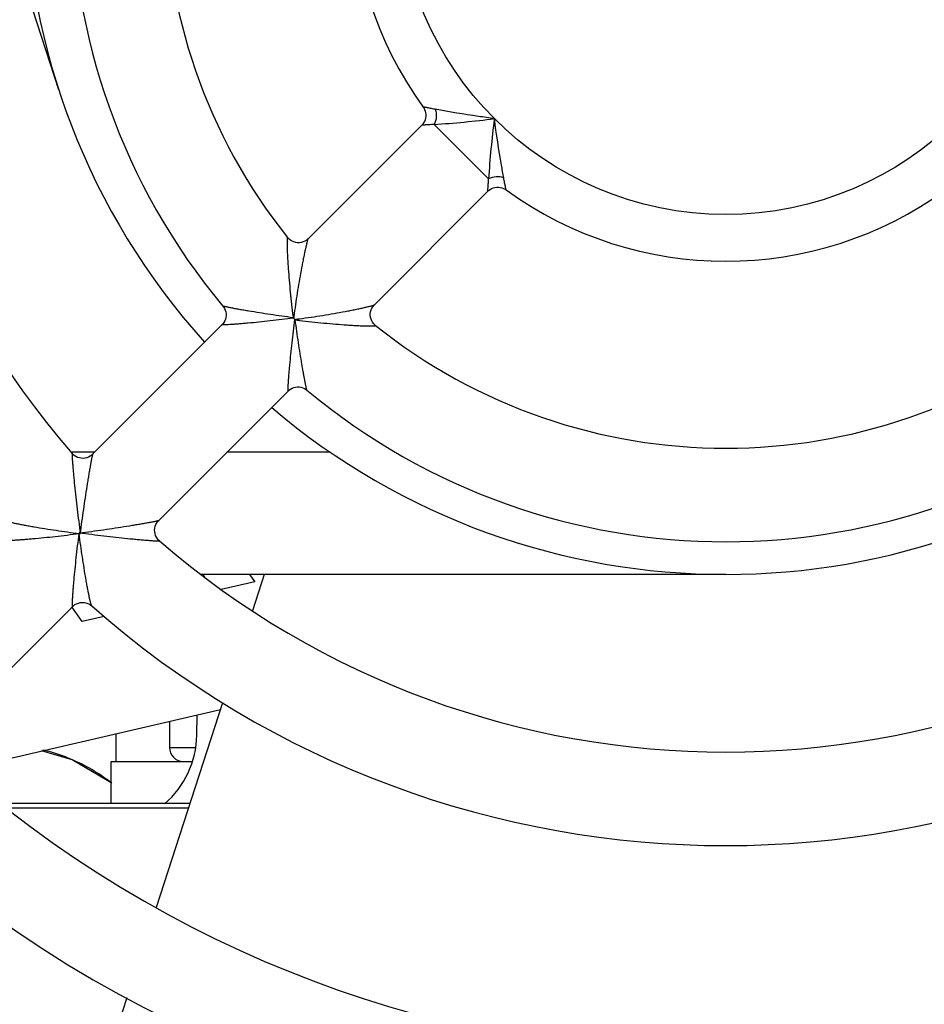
# Model space of a CAD drawing. Header units: millimetres. Extents: x 0 to 841, y 0 to 594.
# Tile 37 of 127: x 322 to 332, y 491 to 502. Entities that reach past the tile are written whole.
import ezdxf

# ---------------------------------------------------------------- set-up
doc = ezdxf.new("R2010")
doc.units = ezdxf.units.MM
doc.header["$LTSCALE"] = 46.255
doc.layers.get('0').update_dxf_attribs({"linetype": 'CONTINUOUS'})
doc.layers.add('DRAFTS', color=7, linetype='CONTINUOUS')
doc.layers.add('ROUNDS', color=7, linetype='CONTINUOUS')

msp = doc.modelspace()

# ---------------------------------------------------------------- linework, layer by layer
at = {"color": 7, "linetype": 'CONTINUOUS'}
for p, q in [((322.8333, 500.9303), (321.1856, 506.0014)), ((325.5003, 499.3391), (326.7144, 500.5533)), ((326.2074, 498.632), (327.4215, 499.8461)), ((323.194, 497.0329), (324.5781, 498.417)), ((323.9011, 496.3257), (325.2852, 497.7099)), ((323.2167, 497.0556), (322.9754, 497.0556)), ((325.7349, 497.0556), (324.6309, 497.0556)), ((323.0611, 496.1819), (323.0502, 496.1928)), ((329.9662, 495.748), (324.3539, 495.748)), ((324.8738, 495.748), (324.9289, 495.6706)), ((325.0305, 495.748), (324.9039, 495.3583)), ((324.9289, 495.6706), (324.5702, 495.5878)), ((321.5979, 494.0226), (322.9811, 495.4057)), ((323.0835, 495.2446), (322.9728, 495.3999)), ((323.3175, 495.2986), (323.0835, 495.2446)), ((324.5845, 494.3752), (323.8729, 492.185)), ((321.7746, 493.6595), (324.561, 494.3028)), ((324.3084, 494.0305), (324.3121, 494.2453)), ((324.0162, 494.177), (324.0162, 493.898)), ((322.9759, 493.7665), (322.6464, 493.8608)), ((323.3912, 493.5207), (322.9759, 493.7665)), ((323.559, 491.219), (323.4661, 490.9332))]:
    msp.add_line(p, q, dxfattribs=at)
for centre, radius, start, end in [((329.9662, 503.098), 9.25, 139.09255, 220.90744), ((329.9662, 503.248), 7.5, 139.64669, 221.98656), ((329.9662, 503.098), 7, 140.21237, 219.7876), ((329.9662, 503.098), 6, 141.36055, 218.63943), ((329.9662, 503.098), 4, 144.01093, 215.98908), ((329.9662, 503.098), 4, 234.01093, 305.98908), ((329.9662, 503.098), 6, 231.36058, 308.63941), ((329.9662, 503.098), 7, 230.21237, 309.7876), ((329.9662, 503.248), 7.5, 229.64729, 310.35271), ((329.9662, 503.098), 9.25, 229.09216, 310.90784), ((329.9662, 503.098), 10.25, 228.5757, 311.42429), ((323.3085, 494.048), 1, 311.01406, 359), ((329.9662, 503.098), 12.5, 228.00926, 311.99074), ((322.2179, 492.0075), 1.9151, 70.99714, 76.55883), ((322.2145, 491.998), 1.9253, 63.25149, 70.99229), ((322.216, 492.0016), 1.9214, 56.16731, 63.24247), ((322.2114, 491.995), 1.9295, 51.92605, 56.1644), ((329.9662, 503.098), 13.5, 227.70917, 312.29083), ((329.9662, 503.248), 14.425, 227.41354, 312.58646)]:
    msp.add_arc(centre, radius, start, end, dxfattribs=at)
at = {"color": 9, "linetype": 'CONTINUOUS'}
for points, knots in [([(325.2796, 499.3516), (325.2793, 499.3519), (325.2788, 499.3526), (325.2774, 499.3522), (325.2768, 499.3507), (325.2761, 499.3486), (325.2755, 499.3455), (325.2747, 499.3396), (325.274, 499.3302), (325.2736, 499.3166), (325.2734, 499.3001), (325.2735, 499.2813), (325.2739, 499.2604), (325.2746, 499.2378), (325.2757, 499.2048), (325.2777, 499.1609), (325.2808, 499.1056), (325.2859, 499.0268), (325.2938, 498.9243), (325.3051, 498.7979), (325.3184, 498.6687), (325.3284, 498.582), (325.3337, 498.5384)], [0, 0, 0, 0, 0.0015053, 0.0026108, 0.0043413, 0.007087, 0.0109201, 0.0158387, 0.0288001, 0.0456043, 0.0657985, 0.0889232, 0.1145512, 0.1423062, 0.1718667, 0.2353603, 0.303363, 0.3747136, 0.5243982, 0.6801116, 0.8392604, 1, 1, 1, 1]), ([(325.5005, 499.3393), (325.4995, 499.3384), (325.4979, 499.3348), (325.4953, 499.3281), (325.4923, 499.3181), (325.4886, 499.3054), (325.4846, 499.2901), (325.4785, 499.2656), (325.4704, 499.2308), (325.4604, 499.185), (325.4499, 499.1348), (325.4393, 499.0815), (325.4249, 499.006), (325.4072, 498.9078), (325.387, 498.7869), (325.3679, 498.6633), (325.3561, 498.5801), (325.3504, 498.5383)], [0, 0, 0, 0, 0.0049443, 0.0139258, 0.0267653, 0.0431257, 0.0626137, 0.0848301, 0.1359886, 0.194099, 0.2573173, 0.3243297, 0.3942004, 0.539972, 0.690958, 0.8448588, 1, 1, 1, 1]), ([(325.3392, 498.4935), (325.2983, 498.4989), (325.217, 498.5101), (325.0965, 498.5276), (324.9796, 498.5455), (324.8854, 498.5609), (324.8138, 498.573), (324.7642, 498.5818), (324.7183, 498.5901), (324.6773, 498.5979), (324.6468, 498.6039), (324.6259, 498.6083), (324.6133, 498.6111), (324.603, 498.6135), (324.5952, 498.6154), (324.5904, 498.6171), (324.5877, 498.6178), (324.5872, 498.6185)], [0, 0, 0, 0, 0.1624275, 0.322729, 0.478817, 0.6276509, 0.6979521, 0.7644422, 0.8260225, 0.8812775, 0.9284265, 0.9483084, 0.9653514, 0.9792727, 0.9898115, 0.9967552, 1, 1, 1, 1]), ([(325.4065, 498.4821), (325.4483, 498.4878), (325.5315, 498.4996), (325.6552, 498.5187), (325.7761, 498.5389), (325.8742, 498.5566), (325.9497, 498.5711), (326.0031, 498.5817), (326.0532, 498.5921), (326.099, 498.6022), (326.1339, 498.6103), (326.1584, 498.6164), (326.1737, 498.6204), (326.1864, 498.624), (326.1963, 498.6271), (326.2031, 498.6297), (326.2066, 498.6313), (326.2076, 498.6322)], [0, 0, 0, 0, 0.1551412, 0.309042, 0.460028, 0.6057996, 0.6756702, 0.7426827, 0.805901, 0.8640114, 0.9151698, 0.9373862, 0.9568743, 0.9732347, 0.9860741, 0.9950556, 1, 1, 1, 1]), ([(325.3438, 498.4889), (325.3019, 498.4835), (325.2186, 498.4732), (325.0949, 498.4591), (324.9748, 498.4465), (324.8779, 498.4372), (324.8042, 498.4307), (324.7532, 498.4265), (324.7062, 498.4229), (324.6645, 498.4199), (324.6337, 498.418), (324.6128, 498.4169), (324.6005, 498.4164), (324.5907, 498.4161), (324.5846, 498.416), (324.5806, 498.4162), (324.5794, 498.4162), (324.5777, 498.4166), (324.578, 498.4168)], [0, 0, 0, 0, 0.16469, 0.3271311, 0.4851596, 0.6356099, 0.7065283, 0.7734393, 0.8351582, 0.8901399, 0.9364212, 0.9555783, 0.9716647, 0.9843752, 0.9934359, 0.9965291, 0.9986404, 1, 1, 1, 1]), ([(325.2851, 497.7097), (325.2848, 497.7095), (325.2844, 497.7112), (325.2844, 497.7124), (325.2842, 497.7163), (325.2844, 497.7225), (325.2846, 497.7323), (325.2852, 497.7445), (325.2862, 497.7654), (325.2882, 497.7963), (325.2911, 497.838), (325.2947, 497.8849), (325.299, 497.936), (325.3055, 498.0096), (325.3147, 498.1065), (325.3274, 498.2267), (325.3415, 498.3504), (325.3518, 498.4337), (325.3572, 498.4756)], [0, 0, 0, 0, 0.0013594, 0.0034706, 0.0065637, 0.0156242, 0.0283345, 0.0444208, 0.0635778, 0.109859, 0.1648407, 0.2265597, 0.2934707, 0.3643892, 0.5148397, 0.6728684, 0.8353097, 1, 1, 1, 1]), ([(325.4867, 497.7189), (325.4861, 497.7194), (325.4853, 497.7221), (325.4837, 497.727), (325.4817, 497.7348), (325.4793, 497.745), (325.4765, 497.7577), (325.4721, 497.7786), (325.4661, 497.8091), (325.4584, 497.8501), (325.45, 497.8959), (325.4413, 497.9456), (325.4291, 498.0172), (325.4138, 498.1114), (325.3958, 498.2283), (325.3783, 498.3488), (325.3672, 498.4301), (325.3618, 498.471)], [0, 0, 0, 0, 0.0032438, 0.0101866, 0.0207246, 0.0346451, 0.0516876, 0.0715692, 0.1187175, 0.1739724, 0.2355527, 0.302043, 0.3723446, 0.5211794, 0.6772685, 0.8375712, 1, 1, 1, 1]), ([(325.4066, 498.4654), (325.4502, 498.4601), (325.537, 498.4501), (325.6662, 498.4369), (325.7925, 498.4255), (325.8951, 498.4177), (325.9738, 498.4126), (326.0291, 498.4095), (326.0731, 498.4075), (326.106, 498.4063), (326.1287, 498.4057), (326.1496, 498.4053), (326.1684, 498.4052), (326.1848, 498.4053), (326.1984, 498.4058), (326.2079, 498.4064), (326.2138, 498.4072), (326.2169, 498.4078), (326.219, 498.4085), (326.2205, 498.4092), (326.2208, 498.4105), (326.2202, 498.411), (326.2199, 498.4113)], [0, 0, 0, 0, 0.1607388, 0.3198869, 0.4755995, 0.6252836, 0.6966339, 0.7646365, 0.8281301, 0.8576907, 0.8854458, 0.9110739, 0.934199, 0.9543935, 0.9711981, 0.9841602, 0.9890791, 0.9929126, 0.9956586, 0.9973894, 0.998495, 1, 1, 1, 1]), ([(322.9752, 497.0409), (322.9751, 497.041), (322.9745, 497.041), (322.9745, 497.0396), (322.9742, 497.038), (322.9741, 497.0351), (322.9741, 497.0315), (322.9742, 497.027), (322.9743, 497.0216), (322.9747, 497.0129), (322.9754, 497.0003), (322.9769, 496.9762), (322.9794, 496.9411), (322.9832, 496.8944), (322.9878, 496.8425), (322.993, 496.787), (323.0007, 496.708), (323.0115, 496.6051), (323.0257, 496.4784), (323.0411, 496.3487), (323.0521, 496.2616), (323.0578, 496.2178)], [0, 0, 0, 0, 0.0004997, 0.0016447, 0.0038779, 0.0072162, 0.0116399, 0.0171138, 0.023595, 0.0310341, 0.0485712, 0.0692874, 0.1185868, 0.1760061, 0.2393579, 0.3070867, 0.378093, 0.5269923, 0.6818619, 0.8401412, 1, 1, 1, 1]), ([(323.1942, 497.0331), (323.194, 497.0328), (323.1936, 497.0319), (323.1927, 497.0291), (323.1913, 497.0234), (323.1892, 497.0142), (323.1866, 497.0019), (323.1836, 496.9869), (323.1789, 496.9625), (323.1725, 496.9275), (323.1642, 496.8811), (323.1554, 496.8301), (323.1463, 496.7755), (323.1337, 496.6982), (323.1179, 496.5975), (323.0995, 496.4733), (323.0815, 496.3463), (323.0699, 496.2608), (323.0643, 496.2178)], [0, 0, 0, 0, 0.0011306, 0.0033231, 0.0108823, 0.0224824, 0.0377871, 0.0564013, 0.0779178, 0.1281438, 0.1858338, 0.249021, 0.3162933, 0.3866413, 0.5338234, 0.6866233, 0.8426003, 1, 1, 1, 1]), ([(323.0861, 496.1961), (323.129, 496.2017), (323.2145, 496.2132), (323.3416, 496.2312), (323.4657, 496.2497), (323.5664, 496.2655), (323.6438, 496.2781), (323.6983, 496.2872), (323.7494, 496.296), (323.7957, 496.3042), (323.8308, 496.3107), (323.8552, 496.3154), (323.8701, 496.3184), (323.8824, 496.3209), (323.8916, 496.323), (323.8974, 496.3244), (323.9002, 496.3254), (323.9011, 496.3257), (323.9013, 496.3259)], [0, 0, 0, 0, 0.1574004, 0.3133779, 0.4661784, 0.6133611, 0.6837094, 0.7509819, 0.8141693, 0.8718593, 0.9220848, 0.9436011, 0.962215, 0.9775192, 0.9891188, 0.9966774, 0.9988699, 1, 1, 1, 1]), ([(323.0502, 496.182), (323.0088, 496.1874), (322.9265, 496.1986), (322.8047, 496.2163), (322.6863, 496.2347), (322.5909, 496.2505), (322.5181, 496.2632), (322.4674, 496.2725), (322.4203, 496.2815), (322.3779, 496.2901), (322.346, 496.297), (322.3239, 496.3022), (322.3103, 496.3057), (322.299, 496.3088), (322.2902, 496.3116), (322.2843, 496.3139), (322.2811, 496.3155), (322.2803, 496.3164)], [0, 0, 0, 0, 0.1601786, 0.3182378, 0.4722331, 0.6193927, 0.6891473, 0.7553853, 0.8171037, 0.8729908, 0.921357, 0.942083, 0.9601226, 0.9751807, 0.9869768, 0.99528, 1, 1, 1, 1]), ([(323.0502, 496.182), (323.0075, 496.1765), (322.9226, 496.1659), (322.7967, 496.1514), (322.6746, 496.1385), (322.5762, 496.1291), (322.5014, 496.1225), (322.4496, 496.1184), (322.4019, 496.1149), (322.3653, 496.1126), (322.339, 496.1113), (322.3221, 496.1106), (322.3074, 496.1101), (322.2966, 496.11), (322.2892, 496.1101), (322.2848, 496.1102), (322.281, 496.1104), (322.2781, 496.1107), (322.2758, 496.1111), (322.2745, 496.1114), (322.2735, 496.1121), (322.2738, 496.1126), (322.2739, 496.1128)], [0, 0, 0, 0, 0.1654087, 0.3283254, 0.4866004, 0.6371213, 0.7080328, 0.7749197, 0.8365957, 0.8914942, 0.915787, 0.9375886, 0.9565769, 0.9724184, 0.9790566, 0.9847883, 0.9895794, 0.9934033, 0.9962423, 0.9981076, 0.9991165, 1, 1, 1, 1]), ([(322.9811, 495.4057), (322.9809, 495.4055), (322.9803, 495.4052), (322.9797, 495.4062), (322.9793, 495.4076), (322.9789, 495.4098), (322.9787, 495.4128), (322.9785, 495.4165), (322.9783, 495.421), (322.9783, 495.4283), (322.9784, 495.4391), (322.9788, 495.4539), (322.9795, 495.4708), (322.9809, 495.4971), (322.9832, 495.5337), (322.9866, 495.5813), (322.9908, 495.6331), (322.9973, 495.7079), (323.0067, 495.8063), (323.0197, 495.9285), (323.0342, 496.0544), (323.0447, 496.1392), (323.0502, 496.182)], [0, 0, 0, 0, 0.0008833, 0.0018923, 0.0037579, 0.0065973, 0.0104213, 0.0152128, 0.0209447, 0.0275831, 0.043425, 0.0624135, 0.0842153, 0.1085082, 0.1634069, 0.225083, 0.2919697, 0.362881, 0.5134014, 0.6716759, 0.834592, 1, 1, 1, 1]), ([(323.1847, 495.4121), (323.1837, 495.4129), (323.1821, 495.4161), (323.1798, 495.4221), (323.177, 495.4309), (323.1739, 495.4422), (323.1704, 495.4558), (323.1652, 495.4779), (323.1583, 495.5098), (323.1497, 495.5522), (323.1407, 495.5993), (323.1314, 495.6501), (323.1187, 495.7228), (323.1029, 495.8182), (323.0846, 495.9365), (323.0669, 496.0584), (323.0557, 496.1406), (323.0502, 496.182)], [0, 0, 0, 0, 0.0047667, 0.0131143, 0.0249493, 0.0400404, 0.058107, 0.078854, 0.1272477, 0.1831458, 0.2448631, 0.3110914, 0.38083, 0.5279447, 0.6818852, 0.8398842, 1, 1, 1, 1]), ([(323.0861, 496.1895), (323.1298, 496.1839), (323.217, 496.1729), (323.3466, 496.1574), (323.4733, 496.1432), (323.5762, 496.1325), (323.6552, 496.1247), (323.7108, 496.1195), (323.7626, 496.115), (323.8094, 496.1112), (323.8445, 496.1086), (323.8686, 496.1071), (323.8812, 496.1064), (323.8899, 496.1061), (323.8952, 496.1059), (323.8997, 496.1058), (323.9034, 496.1059), (323.9062, 496.1059), (323.9079, 496.1063), (323.9092, 496.1062), (323.9092, 496.1069), (323.9091, 496.107)], [0, 0, 0, 0, 0.1598566, 0.3181338, 0.4730015, 0.6218991, 0.6929048, 0.760633, 0.8239846, 0.8814043, 0.9307048, 0.9514219, 0.9689601, 0.9763999, 0.9828817, 0.9883566, 0.9927811, 0.9961204, 0.9983544, 0.9995005, 1, 1, 1, 1])]:
    msp.add_open_spline(points, degree=3, knots=knots, dxfattribs=at)
at = {"color": 7, "linetype": 'CONTINUOUS'}
msp.add_open_spline([(324.3985, 495.7108), (324.3917, 495.7231), (324.3852, 495.7354), (324.3793, 495.7477)], degree=3, dxfattribs=at)
at = {"layer": 'DRAFTS', "color": 7, "linetype": 'CONTINUOUS'}
msp.add_line((323.4427, 494.0446), (323.4427, 493.748), dxfattribs=at)
at = {"layer": 'ROUNDS', "color": 9, "linetype": 'CONTINUOUS'}
for p, q in [((326.8464, 500.5609), (327.4292, 499.9782)), ((323.0578, 496.2178), (323.0611, 496.1928)), ((323.0643, 496.2178), (323.0611, 496.1928)), ((323.0611, 496.1928), (323.0861, 496.1961)), ((323.0611, 496.1928), (323.0861, 496.1895)), ((324.0162, 493.898), (324.2888, 493.898)), ((322.2713, 493.2507), (324.2191, 493.2507))]:
    msp.add_line(p, q, dxfattribs=at)
at = {"layer": 'ROUNDS', "color": 7, "linetype": 'CONTINUOUS'}
for p, q in [((325.3438, 498.4889), (325.3392, 498.4935)), ((325.3572, 498.4755), (325.3618, 498.471)), ((323.0502, 496.1928), (323.0502, 496.182)), ((323.0611, 496.1928), (323.0502, 496.1928)), ((323.0502, 496.182), (323.0611, 496.1819)), ((323.0611, 496.1819), (323.0611, 496.1928)), ((323.3912, 493.298), (323.3912, 493.748)), ((323.3912, 493.748), (324.2589, 493.748)), ((324.2345, 493.298), (322.2117, 493.298))]:
    msp.add_line(p, q, dxfattribs=at)
for points in [[(326.7297, 500.7475), (326.7358, 500.7384), (326.7447, 500.7217), (326.7515, 500.704), (326.756, 500.6856), (326.7581, 500.6668), (326.7579, 500.6479), (326.7552, 500.6291), (326.7503, 500.6108), (326.743, 500.5933), (326.7336, 500.5769), (326.7222, 500.5617), (326.7144, 500.5532)], [(327.4215, 499.8461), (327.43, 499.854), (327.4451, 499.8654), (327.4616, 499.8748), (327.4791, 499.882), (327.4973, 499.887), (327.5161, 499.8896), (327.5351, 499.8899), (327.5539, 499.8877), (327.5723, 499.8833), (327.59, 499.8765), (327.6067, 499.8675), (327.6157, 499.8614)], [(325.5005, 499.3393), (325.4931, 499.3325), (325.4787, 499.3214), (325.4625, 499.3119), (325.4448, 499.3044), (325.4259, 499.2991), (325.4063, 499.2964), (325.3863, 499.2963), (325.3666, 499.2988), (325.3474, 499.304), (325.3294, 499.3115), (325.3127, 499.3211), (325.2979, 499.3325), (325.285, 499.3451), (325.2796, 499.3516)], [(324.5872, 498.6185), (324.5942, 498.6094), (324.6045, 498.5927), (324.6125, 498.5746), (324.6181, 498.5557), (324.6212, 498.5361), (324.6217, 498.5162), (324.6195, 498.4965), (324.6147, 498.4772), (324.6075, 498.4588), (324.5979, 498.4415), (324.5862, 498.4258), (324.578, 498.4168)], [(326.2199, 498.4113), (326.2134, 498.4168), (326.2008, 498.4296), (326.1894, 498.4445), (326.1797, 498.4611), (326.1722, 498.4792), (326.1671, 498.4983), (326.1645, 498.5181), (326.1646, 498.538), (326.1674, 498.5577), (326.1726, 498.5765), (326.1801, 498.5943), (326.1897, 498.6105), (326.2007, 498.6249), (326.2076, 498.6322)], [(325.2851, 497.7097), (325.294, 497.718), (325.3098, 497.7297), (325.3271, 497.7393), (325.3455, 497.7465), (325.3648, 497.7513), (325.3846, 497.7534), (325.4044, 497.753), (325.424, 497.7499), (325.443, 497.7442), (325.4611, 497.7361), (325.4778, 497.7258), (325.4867, 497.7189)], [(323.1942, 497.0331), (323.1851, 497.0247), (323.169, 497.0128), (323.1514, 497.0032), (323.1326, 496.9959), (323.1129, 496.9913), (323.0927, 496.9893), (323.0724, 496.9901), (323.0524, 496.9936), (323.0331, 496.9998), (323.0149, 497.0085), (322.9981, 497.0194), (322.9831, 497.0325), (322.9752, 497.0409)], [(323.9091, 496.107), (323.9006, 496.115), (323.8876, 496.13), (323.8766, 496.1468), (323.868, 496.165), (323.8618, 496.1843), (323.8583, 496.2043), (323.8575, 496.2246), (323.8595, 496.2447), (323.8642, 496.2644), (323.8714, 496.2833), (323.8811, 496.3008), (323.8929, 496.3169), (323.9013, 496.3259)], [(322.9811, 495.4057), (322.9897, 495.4137), (323.0054, 495.4254), (323.0229, 495.4351), (323.0418, 495.4424), (323.0616, 495.4472), (323.082, 495.4491), (323.1024, 495.4483), (323.1225, 495.4447), (323.1418, 495.4385), (323.1597, 495.4298), (323.1761, 495.4191), (323.1847, 495.4121)]]:
    msp.add_lwpolyline(points, dxfattribs=at)
at = {"layer": 'ROUNDS', "color": 9, "linetype": 'CONTINUOUS'}
msp.add_circle((329.9662, 503.098), 3.5, dxfattribs=at)
for centre, radius, start, end in [((326.2308, 510.3242), 9.7826, 273.60769, 277.40326), ((337.465, 499.3363), 10.0563, 172.64841, 176.34063), ((335.6742, 499.796), 10.4167, 186.93415, 187.18286), ((335.7308, 497.1266), 10.4759, 172.25551, 172.52759), ((323.9948, 508.8625), 10.4759, 277.47241, 277.74449), ((326.6642, 508.8058), 10.4166, 262.81714, 263.06586)]:
    msp.add_arc(centre, radius, start, end, dxfattribs=at)
at = {"layer": 'ROUNDS', "color": 7, "linetype": 'CONTINUOUS'}
for centre, radius, start, end in [((328.4242, 501.5595), 4.3494, 224.90783, 225.03228), ((328.426, 501.5543), 4.347, 224.9678, 225.09232), ((324.1662, 493.898), 0.15, 180, 270)]:
    msp.add_arc(centre, radius, start, end, dxfattribs=at)
at = {"layer": 'ROUNDS', "color": 9, "linetype": 'CONTINUOUS'}
for points, knots in [([(326.8572, 500.7234), (326.8482, 500.725), (326.831, 500.7282), (326.8065, 500.7328), (326.7847, 500.7369), (326.7662, 500.7404), (326.7529, 500.743), (326.7442, 500.7446), (326.7392, 500.7456), (326.7352, 500.7464), (326.7323, 500.7468), (326.7308, 500.7474), (326.7298, 500.7473), (326.7297, 500.7475)], [0, 0, 0, 0, 0.2119106, 0.4050513, 0.5764396, 0.7229204, 0.8412669, 0.888927, 0.9284468, 0.9595277, 0.9819254, 0.9954524, 1, 1, 1, 1]), ([(326.8572, 500.7234), (326.8675, 500.6976), (326.8753, 500.6406), (326.86, 500.5851), (326.8464, 500.5609)], [0, 0, 0, 0, 0.5, 1, 1, 1, 1]), ([(327.4913, 500.6231), (327.4342, 500.6306), (327.2222, 500.6599), (327.011, 500.6951), (326.8572, 500.7234)], [0, 0, 0, 0, 0.2694139, 1, 1, 1, 1]), ([(326.8464, 500.5609), (326.8371, 500.5603), (326.8194, 500.5592), (326.7941, 500.5577), (326.7717, 500.5564), (326.7524, 500.5553), (326.7386, 500.5546), (326.7296, 500.5541), (326.7243, 500.5538), (326.7202, 500.5535), (326.7171, 500.5535), (326.7155, 500.5531), (326.7145, 500.5534), (326.7144, 500.5532)], [0, 0, 0, 0, 0.2106913, 0.4031428, 0.5743418, 0.7210516, 0.8399081, 0.8878724, 0.9276957, 0.9590547, 0.9816821, 0.9953712, 1, 1, 1, 1]), ([(327.5916, 499.989), (327.5832, 500.0348), (327.5455, 500.2455), (327.513, 500.4571), (327.4913, 500.6231)], [0, 0, 0, 0, 0.2178081, 1, 1, 1, 1]), ([(327.4215, 499.8461), (327.4216, 499.8463), (327.4214, 499.8472), (327.4218, 499.8489), (327.4218, 499.852), (327.4221, 499.856), (327.4223, 499.8613), (327.4228, 499.8704), (327.4236, 499.8842), (327.4247, 499.9034), (327.426, 499.9259), (327.4275, 499.9511), (327.4286, 499.9689), (327.4292, 499.9782)], [0, 0, 0, 0, 0.0046288, 0.0183179, 0.0409453, 0.0723043, 0.1121277, 0.160092, 0.2789485, 0.4256582, 0.5968572, 0.7893087, 1, 1, 1, 1]), ([(327.5916, 499.989), (327.5658, 499.9992), (327.5088, 500.007), (327.4534, 499.9918), (327.4292, 499.9782)], [0, 0, 0, 0, 0.5, 1, 1, 1, 1]), ([(327.6157, 499.8614), (327.6155, 499.8616), (327.6157, 499.8625), (327.6151, 499.8641), (327.6147, 499.867), (327.6138, 499.8709), (327.6129, 499.8759), (327.6112, 499.8847), (327.6087, 499.898), (327.6051, 499.9165), (327.6011, 499.9382), (327.5965, 499.9627), (327.5933, 499.98), (327.5916, 499.989)], [0, 0, 0, 0, 0.0045476, 0.0180747, 0.0404724, 0.0715533, 0.1110731, 0.1587332, 0.2770797, 0.4235605, 0.5949488, 0.7880894, 1, 1, 1, 1])]:
    msp.add_open_spline(points, degree=3, knots=knots, dxfattribs=at)

doc.saveas('drawing.dxf')
